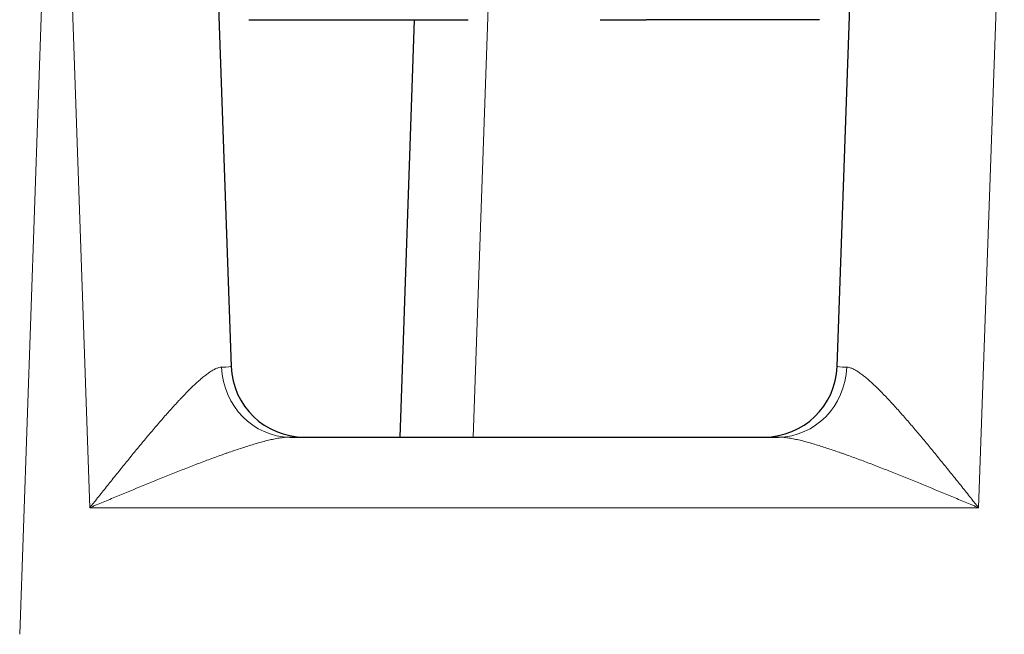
# Model space of a CAD drawing. Header units: inches. Extents: x 0 to 20790, y -12 to 14700.
# Tile 77 of 256: x 6719 to 6786, y 6686 to 6728. Entities that reach past the tile are written whole.
import ezdxf

# ---------------------------------------------------------------- set-up
doc = ezdxf.new("R2010")
doc.units = ezdxf.units.IN
doc.layers.add('1', color=7, linetype='Continuous', true_color=0xffffff)

msp = doc.modelspace()

# ---------------------------------------------------------------- linework, layer by layer
at = {"layer": '1', "color": 110, "linetype": 'Continuous', "lineweight": 13}
for p, q in [((6751.767, 6751.327), (6749.969, 6699.827)), ((6721.191, 6749.311), (6718.993, 6686.36)), ((6723.781, 6695.002), (6721.885, 6749.311)), ((6786.244, 6745.326), (6784.486, 6695.002)), ((6784.486, 6695.002), (6723.781, 6695.002))]:
    msp.add_line(p, q, dxfattribs=at)
at = {"layer": '1', "color": 2, "linetype": 'Continuous', "lineweight": 25}
for p, q in [((6731.879, 6749.311), (6733.438, 6704.653)), ((6774.829, 6704.653), (6776.25, 6745.327)), ((6734.647, 6728.327), (6749.634, 6728.327)), ((6744.972, 6699.827), (6745.967, 6728.326)), ((6758.634, 6728.327), (6761.788, 6728.327)), ((6773.621, 6728.327), (6761.788, 6728.327)), ((6737.455, 6699.827), (6770.813, 6699.827))]:
    msp.add_line(p, q, dxfattribs=at)
for centre, start, end in [((6738.435, 6704.827), 182, 270), ((6769.832, 6704.827), 270, 358)]:
    msp.add_arc(centre, 5, start, end, dxfattribs=at)
at = {"layer": '1', "color": 110, "linetype": 'Continuous', "lineweight": 13}
for centre, major_axis, ratio, start_param, end_param in [((6723.426, 6704.827), (10.012, -0.175), 0.017391, 5.920689, 6.284097), ((6737.455, 6704.827), (0, -5), 0.934636, 4.757415, 6.283185), ((6770.813, 6704.827), (0, 5), 0.934636, 3.141593, 4.667363), ((6784.842, 6704.827), (-10.012, -0.175), 0.017391, 6.282274, 6.645682)]:
    msp.add_ellipse(centre, major_axis=major_axis, ratio=ratio, start_param=start_param, end_param=end_param, dxfattribs=at)
for points, knots in [([(6723.781, 6695.002), (6723.807, 6695.034), (6723.833, 6695.066), (6723.884, 6695.13), (6723.96, 6695.227), (6724.139, 6695.452), (6724.292, 6695.644), (6724.597, 6696.027), (6725.004, 6696.537), (6725.41, 6697.043), (6725.815, 6697.546), (6726.017, 6697.797), (6726.422, 6698.296), (6726.625, 6698.544), (6726.928, 6698.914), (6727.029, 6699.037), (6727.231, 6699.281), (6727.332, 6699.403), (6727.633, 6699.764), (6727.832, 6700.002), (6728.229, 6700.471), (6728.427, 6700.702), (6728.82, 6701.156), (6729.015, 6701.379), (6729.404, 6701.816), (6729.598, 6702.03), (6729.839, 6702.29), (6729.887, 6702.342), (6729.983, 6702.444), (6730.031, 6702.495), (6730.174, 6702.645), (6730.268, 6702.743), (6730.548, 6703.03), (6730.732, 6703.212), (6731.002, 6703.467), (6731.091, 6703.55), (6731.267, 6703.708), (6731.354, 6703.784), (6731.484, 6703.893), (6731.527, 6703.928), (6731.612, 6703.997), (6731.654, 6704.03), (6731.78, 6704.128), (6731.863, 6704.188), (6731.984, 6704.27), (6732.024, 6704.296), (6732.102, 6704.346), (6732.14, 6704.369), (6732.254, 6704.434), (6732.327, 6704.471), (6732.468, 6704.533), (6732.535, 6704.557), (6732.665, 6704.591), (6732.727, 6704.6), (6732.787, 6704.602)], [0, 0, 0, 0, 0.007813, 0.007813, 0.015625, 0.03125, 0.0625, 0.0625, 0.125, 0.1875, 0.1875, 0.25, 0.25, 0.3125, 0.3125, 0.34375, 0.34375, 0.375, 0.375, 0.4375, 0.4375, 0.5, 0.5, 0.5625, 0.5625, 0.625, 0.625, 0.640625, 0.640625, 0.65625, 0.65625, 0.6875, 0.6875, 0.75, 0.75, 0.78125, 0.78125, 0.8125, 0.8125, 0.828125, 0.828125, 0.84375, 0.84375, 0.875, 0.875, 0.890625, 0.890625, 0.90625, 0.90625, 0.9375, 0.9375, 0.96875, 0.96875, 1, 1, 1, 1]), ([(6775.481, 6704.602), (6775.54, 6704.6), (6775.602, 6704.591), (6775.732, 6704.557), (6775.8, 6704.533), (6775.941, 6704.471), (6776.014, 6704.434), (6776.127, 6704.369), (6776.166, 6704.346), (6776.244, 6704.296), (6776.284, 6704.27), (6776.405, 6704.188), (6776.487, 6704.128), (6776.613, 6704.03), (6776.656, 6703.997), (6776.741, 6703.928), (6776.784, 6703.893), (6776.913, 6703.784), (6777.001, 6703.708), (6777.177, 6703.55), (6777.266, 6703.467), (6777.536, 6703.212), (6777.72, 6703.03), (6778, 6702.743), (6778.094, 6702.645), (6778.237, 6702.495), (6778.285, 6702.444), (6778.381, 6702.342), (6778.429, 6702.29), (6778.67, 6702.03), (6778.864, 6701.816), (6779.253, 6701.379), (6779.448, 6701.156), (6779.841, 6700.702), (6780.039, 6700.471), (6780.436, 6700.002), (6780.635, 6699.764), (6780.936, 6699.403), (6781.037, 6699.281), (6781.238, 6699.037), (6781.34, 6698.914), (6781.643, 6698.544), (6781.845, 6698.296), (6782.25, 6697.797), (6782.453, 6697.546), (6782.858, 6697.043), (6783.264, 6696.537), (6783.67, 6696.027), (6783.976, 6695.644), (6784.129, 6695.452), (6784.307, 6695.227), (6784.384, 6695.13), (6784.435, 6695.066), (6784.461, 6695.034), (6784.486, 6695.002)], [0, 0, 0, 0, 0.03125, 0.03125, 0.0625, 0.0625, 0.09375, 0.09375, 0.109375, 0.109375, 0.125, 0.125, 0.15625, 0.15625, 0.171875, 0.171875, 0.1875, 0.1875, 0.21875, 0.21875, 0.25, 0.25, 0.3125, 0.3125, 0.34375, 0.34375, 0.359375, 0.359375, 0.375, 0.375, 0.4375, 0.4375, 0.5, 0.5, 0.5625, 0.5625, 0.625, 0.625, 0.65625, 0.65625, 0.6875, 0.6875, 0.75, 0.75, 0.8125, 0.8125, 0.875, 0.9375, 0.9375, 0.96875, 0.984375, 0.992187, 0.992187, 1, 1, 1, 1]), ([(6737.455, 6699.827), (6737.354, 6699.827), (6737.249, 6699.822), (6737.031, 6699.803), (6736.918, 6699.789), (6736.687, 6699.755), (6736.568, 6699.734), (6736.325, 6699.686), (6736.201, 6699.659), (6736.01, 6699.615), (6735.946, 6699.6), (6735.817, 6699.568), (6735.751, 6699.552), (6735.554, 6699.5), (6735.422, 6699.464), (6735.02, 6699.351), (6734.748, 6699.268), (6734.195, 6699.093), (6733.914, 6699), (6733.488, 6698.855), (6733.345, 6698.806), (6733.13, 6698.73), (6733.058, 6698.704), (6732.913, 6698.653), (6732.841, 6698.627), (6732.478, 6698.497), (6732.187, 6698.39), (6731.602, 6698.172), (6731.308, 6698.06), (6730.718, 6697.834), (6730.422, 6697.719), (6729.827, 6697.485), (6729.528, 6697.367), (6729.078, 6697.187), (6728.928, 6697.126), (6728.627, 6697.005), (6728.476, 6696.944), (6728.024, 6696.761), (6727.722, 6696.638), (6726.816, 6696.267), (6726.211, 6696.016), (6725.301, 6695.638), (6724.998, 6695.511), (6724.542, 6695.32), (6724.314, 6695.225), (6724.048, 6695.113), (6723.934, 6695.066), (6723.857, 6695.034), (6723.819, 6695.018), (6723.781, 6695.002)], [0, 0, 0, 0, 0.03125, 0.03125, 0.0625, 0.0625, 0.09375, 0.09375, 0.125, 0.125, 0.140625, 0.140625, 0.15625, 0.15625, 0.1875, 0.1875, 0.25, 0.25, 0.3125, 0.3125, 0.34375, 0.34375, 0.359375, 0.359375, 0.375, 0.375, 0.4375, 0.4375, 0.5, 0.5, 0.5625, 0.5625, 0.625, 0.625, 0.65625, 0.65625, 0.6875, 0.6875, 0.75, 0.75, 0.875, 0.875, 0.9375, 0.9375, 0.96875, 0.984375, 0.992187, 0.992187, 1, 1, 1, 1]), ([(6784.486, 6695.002), (6784.448, 6695.018), (6784.41, 6695.034), (6784.334, 6695.066), (6784.22, 6695.113), (6783.954, 6695.225), (6783.726, 6695.32), (6783.27, 6695.511), (6782.967, 6695.638), (6782.057, 6696.016), (6781.452, 6696.267), (6780.546, 6696.638), (6780.244, 6696.761), (6779.792, 6696.944), (6779.641, 6697.005), (6779.34, 6697.126), (6779.189, 6697.187), (6778.74, 6697.367), (6778.441, 6697.485), (6777.846, 6697.719), (6777.549, 6697.834), (6776.959, 6698.06), (6776.665, 6698.172), (6776.08, 6698.39), (6775.789, 6698.497), (6775.427, 6698.627), (6775.355, 6698.653), (6775.21, 6698.704), (6775.138, 6698.73), (6774.922, 6698.806), (6774.779, 6698.855), (6774.353, 6699), (6774.073, 6699.093), (6773.52, 6699.268), (6773.247, 6699.351), (6772.846, 6699.464), (6772.713, 6699.5), (6772.516, 6699.552), (6772.451, 6699.568), (6772.322, 6699.6), (6772.258, 6699.615), (6772.067, 6699.659), (6771.943, 6699.686), (6771.7, 6699.734), (6771.581, 6699.755), (6771.35, 6699.789), (6771.237, 6699.803), (6771.019, 6699.822), (6770.914, 6699.827), (6770.813, 6699.827)], [0, 0, 0, 0, 0.007813, 0.007813, 0.015625, 0.03125, 0.0625, 0.0625, 0.125, 0.125, 0.25, 0.25, 0.3125, 0.3125, 0.34375, 0.34375, 0.375, 0.375, 0.4375, 0.4375, 0.5, 0.5, 0.5625, 0.5625, 0.625, 0.625, 0.640625, 0.640625, 0.65625, 0.65625, 0.6875, 0.6875, 0.75, 0.75, 0.8125, 0.8125, 0.84375, 0.84375, 0.859375, 0.859375, 0.875, 0.875, 0.90625, 0.90625, 0.9375, 0.9375, 0.96875, 0.96875, 1, 1, 1, 1])]:
    msp.add_open_spline(points, degree=3, knots=knots, dxfattribs=at)

doc.saveas('drawing.dxf')
